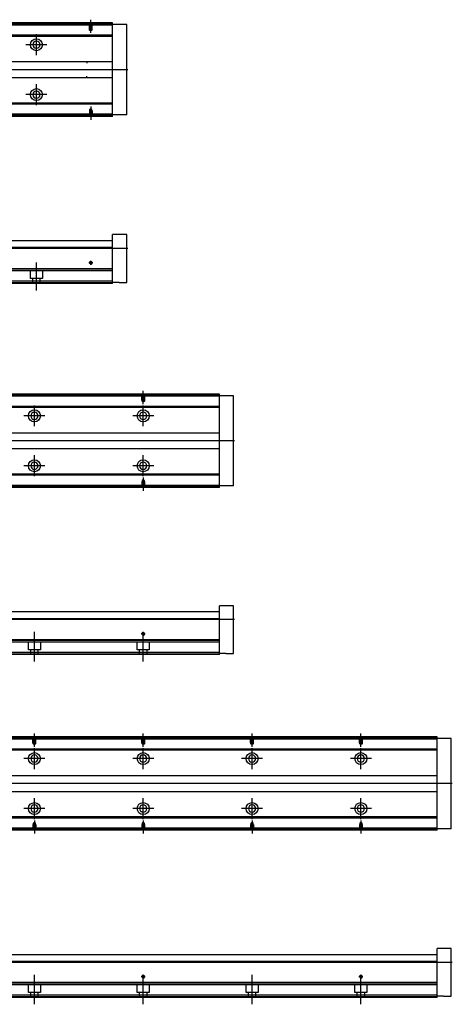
# Model space of a CAD drawing. Header units: millimetres. Extents: x 2891 to 6329, y -1599 to 860.
# Tile 30 of 37: x 5931 to 6329, y -1594 to -688. Entities that reach past the tile are written whole.
import ezdxf
from ezdxf.lldxf.tags import DXFTag

# ---------------------------------------------------------------- set-up
doc = ezdxf.new("R2010")
doc.units = ezdxf.units.MM
doc.layers.get('0').update_dxf_attribs({"linetype": 'CONTINUOUS'})
tags = doc.linetypes.add('DASHED', pattern=[25.72, 12.86, -12.86]).pattern_tags.tags
tags[6:7] = [DXFTag(74, 4), DXFTag(75, 0), DXFTag(340, '0'), DXFTag(46, 0.0), DXFTag(50, 0.0), DXFTag(44, 0.0), DXFTag(45, 0.0)]
tags[4:5] = [DXFTag(74, 4), DXFTag(75, 0), DXFTag(340, '0'), DXFTag(46, 0.0), DXFTag(50, 0.0), DXFTag(44, 0.0), DXFTag(45, 0.0)]

msp = doc.modelspace()

# ---------------------------------------------------------------- linework, layer by layer
at = {"ltscale": 0.2}
for p, q in [((5996.77, -699.95), (5996.77, -687.8)), ((5946.77, -720.45), (5946.77, -701.15)), ((5956.42, -710.8), (5937.12, -710.8)), ((5946.77, -766.4), (5946.77, -747.1)), ((5956.42, -756.75), (5937.12, -756.75)), ((5996.77, -767.66), (5996.77, -779.8)), ((5946.77, -936.87), (5946.77, -911.12)), ((5998.57, -911.45), (5994.97, -911.45)), ((5996.77, -913.25), (5996.77, -909.65)), ((6044.93, -1041.37), (6044.93, -1029.22)), ((5944.93, -1061.87), (5944.93, -1042.57)), ((6044.93, -1061.87), (6044.93, -1042.57)), ((5954.58, -1052.22), (5935.28, -1052.22)), ((6054.58, -1052.22), (6035.28, -1052.22)), ((5944.93, -1107.82), (5944.93, -1088.52)), ((6044.93, -1107.82), (6044.93, -1088.52)), ((5954.58, -1098.17), (5935.28, -1098.17)), ((6054.58, -1098.17), (6035.28, -1098.17)), ((6044.93, -1109.07), (6044.93, -1121.22)), ((5944.93, -1254.67), (5944.93, -1251.07)), ((5944.93, -1278.28), (5944.93, -1252.53)), ((6046.73, -1252.87), (6043.13, -1252.87)), ((6044.93, -1254.67), (6044.93, -1251.07)), ((6044.93, -1278.28), (6044.93, -1252.53)), ((5944.93, -1356.66), (5944.93, -1344.52)), ((6044.93, -1356.66), (6044.93, -1344.52)), ((6144.93, -1356.66), (6144.93, -1344.52)), ((6244.93, -1356.66), (6244.93, -1344.52)), ((5944.93, -1377.17), (5944.93, -1357.87)), ((6044.93, -1377.17), (6044.93, -1357.87)), ((6144.93, -1377.17), (6144.93, -1357.87)), ((6244.93, -1377.17), (6244.93, -1357.87)), ((5954.58, -1367.52), (5935.28, -1367.52)), ((6054.58, -1367.52), (6035.28, -1367.52)), ((6154.58, -1367.52), (6135.28, -1367.52)), ((6254.58, -1367.52), (6235.28, -1367.52)), ((5944.93, -1423.12), (5944.93, -1403.82)), ((6044.93, -1423.12), (6044.93, -1403.82)), ((6144.93, -1423.12), (6144.93, -1403.82)), ((6244.93, -1423.12), (6244.93, -1403.82)), ((5954.58, -1413.47), (5935.28, -1413.47)), ((6054.58, -1413.47), (6035.28, -1413.47)), ((6154.58, -1413.47), (6135.28, -1413.47)), ((6254.58, -1413.47), (6235.28, -1413.47)), ((5944.93, -1424.37), (5944.93, -1436.52)), ((6044.93, -1424.37), (6044.93, -1436.52)), ((6144.93, -1424.37), (6144.93, -1436.52)), ((6244.93, -1424.37), (6244.93, -1436.52)), ((5944.93, -1569.97), (5944.93, -1566.37)), ((6044.93, -1569.97), (6044.93, -1566.37)), ((6144.93, -1569.97), (6144.93, -1566.37)), ((6244.93, -1569.97), (6244.93, -1566.37)), ((5944.93, -1593.58), (5944.93, -1567.83)), ((6046.73, -1568.17), (6043.13, -1568.17)), ((6044.93, -1593.58), (6044.93, -1567.83)), ((6144.93, -1593.58), (6144.93, -1567.83)), ((6246.73, -1568.17), (6243.13, -1568.17)), ((6244.93, -1593.58), (6244.93, -1567.83))]:
    msp.add_line(p, q, dxfattribs=at)
at = {"linetype": 'DASHED'}
for p, q in [((6016.77, -692.8), (5376.77, -692.8)), ((6016.77, -774.8), (5627.53, -774.8)), ((6016.77, -918.95), (5634.76, -918.95)), ((5941.27, -925.95), (5941.27, -918.95)), ((5952.27, -918.95), (5952.27, -925.95)), ((6016.77, -929.95), (5632.11, -929.95)), ((5952.27, -925.95), (5941.27, -925.95)), ((5943.47, -930.45), (5943.47, -925.95)), ((5950.07, -925.95), (5950.07, -930.45)), ((6114.93, -1034.22), (5374.93, -1034.22)), ((6114.93, -1116.22), (5625.69, -1116.22)), ((6114.93, -1260.37), (5632.93, -1260.37)), ((5939.43, -1267.37), (5939.43, -1260.37)), ((5950.43, -1267.37), (5939.43, -1267.37)), ((5941.63, -1271.87), (5941.63, -1267.37)), ((5948.23, -1267.37), (5948.23, -1271.87)), ((5950.43, -1260.37), (5950.43, -1267.37)), ((6039.43, -1267.37), (6039.43, -1260.37)), ((6050.43, -1267.37), (6039.43, -1267.37)), ((6041.63, -1271.87), (6041.63, -1267.37)), ((6048.23, -1267.37), (6048.23, -1271.87)), ((6050.43, -1260.37), (6050.43, -1267.37)), ((6114.93, -1271.37), (5630.28, -1271.37)), ((6314.93, -1349.52), (5374.93, -1349.52)), ((6314.93, -1431.52), (5625.69, -1431.52)), ((6314.93, -1575.67), (5632.93, -1575.67)), ((5939.43, -1582.67), (5939.43, -1575.67)), ((5950.43, -1575.67), (5950.43, -1582.67)), ((6039.43, -1582.67), (6039.43, -1575.67)), ((6050.43, -1575.67), (6050.43, -1582.67)), ((6139.43, -1582.67), (6139.43, -1575.67)), ((6150.43, -1575.67), (6150.43, -1582.67)), ((6239.43, -1582.67), (6239.43, -1575.67)), ((6250.43, -1575.67), (6250.43, -1582.67)), ((5950.43, -1582.67), (5939.43, -1582.67)), ((5941.63, -1587.17), (5941.63, -1582.67)), ((5948.23, -1582.67), (5948.23, -1587.17)), ((6050.43, -1582.67), (6039.43, -1582.67)), ((6041.63, -1587.17), (6041.63, -1582.67)), ((6048.23, -1582.67), (6048.23, -1587.17)), ((6150.43, -1582.67), (6139.43, -1582.67)), ((6141.63, -1587.17), (6141.63, -1582.67)), ((6148.23, -1582.67), (6148.23, -1587.17)), ((6250.43, -1582.67), (6239.43, -1582.67)), ((6241.63, -1587.17), (6241.63, -1582.67)), ((6248.23, -1582.67), (6248.23, -1587.17)), ((6314.93, -1586.67), (5630.28, -1586.67))]:
    msp.add_line(p, q, dxfattribs=at)
at = {"linetype": 'Continuous'}
for p, q in [((6016.77, -692.3), (5647.4, -692.3)), ((6016.77, -691.3), (5647.65, -691.3)), ((6016.77, -691.3), (6016.77, -690.8)), ((6016.77, -692.3), (6016.77, -691.3)), ((6029.77, -692.3), (6016.77, -692.3)), ((6016.77, -775.3), (6016.77, -692.3)), ((6029.77, -775.3), (6029.77, -692.3)), ((6016.77, -703.12), (5644.8, -703.12)), ((6016.77, -702.12), (5645.04, -702.12)), ((5510.97, -726.3), (6016.77, -726.3)), ((5993.27, -726.3), (5993.27, -727.8)), ((6016.77, -741.3), (5510.97, -741.3)), ((5993.27, -741.3), (5993.27, -739.8)), ((6016.77, -765.48), (5629.77, -765.48)), ((6016.77, -764.48), (5630.01, -764.48)), ((6016.77, -776.3), (5627.16, -776.3)), ((6016.77, -775.3), (5627.41, -775.3)), ((6029.77, -775.3), (6016.77, -775.3)), ((6016.77, -776.3), (6016.77, -775.3)), ((6016.77, -776.8), (6016.77, -776.3)), ((6029.77, -885.45), (6016.77, -885.45)), ((6016.77, -896.45), (6016.77, -885.45)), ((6029.77, -929.45), (6029.77, -885.45)), ((5641.51, -890.95), (6016.77, -890.95)), ((6016.77, -897.45), (6016.77, -896.45)), ((6016.77, -897.45), (5639.94, -897.45)), ((6016.77, -916.9), (6016.77, -897.45)), ((6016.77, -916.9), (5635.25, -916.9)), ((6016.77, -917.4), (6016.77, -916.9)), ((6016.77, -928.45), (6016.77, -917.4)), ((6016.77, -930.45), (5631.99, -930.45)), ((6016.77, -928.45), (5632.47, -928.45)), ((6016.77, -930.45), (6016.77, -928.45)), ((6022.77, -929.45), (6016.77, -929.45)), ((6022.77, -929.45), (6029.77, -929.45)), ((6114.93, -1032.72), (6114.93, -1032.22)), ((6114.93, -1033.72), (5645.57, -1033.72)), ((6114.93, -1032.72), (5645.81, -1032.72)), ((6114.93, -1033.72), (6114.93, -1032.72)), ((6127.93, -1033.72), (6114.93, -1033.72)), ((6114.93, -1116.72), (6114.93, -1033.72)), ((6127.93, -1116.72), (6127.93, -1033.72)), ((6114.93, -1044.54), (5642.96, -1044.54)), ((6114.93, -1043.54), (5643.2, -1043.54)), ((5559.13, -1067.72), (6114.93, -1067.72)), ((6114.93, -1082.72), (5559.13, -1082.72)), ((6114.93, -1106.9), (5627.94, -1106.9)), ((6114.93, -1105.9), (5628.18, -1105.9)), ((6114.93, -1117.72), (5625.33, -1117.72)), ((6114.93, -1116.72), (5625.57, -1116.72)), ((6127.93, -1116.72), (6114.93, -1116.72)), ((6114.93, -1117.72), (6114.93, -1116.72)), ((6114.93, -1118.22), (6114.93, -1117.72)), ((6127.93, -1226.87), (6114.93, -1226.87)), ((6114.93, -1237.87), (6114.93, -1226.87)), ((6127.93, -1270.87), (6127.93, -1226.87)), ((6114.93, -1238.87), (5638.11, -1238.87)), ((5639.67, -1232.37), (6114.93, -1232.37)), ((6114.93, -1238.87), (6114.93, -1237.87)), ((6114.93, -1258.32), (6114.93, -1238.87)), ((6114.93, -1258.32), (5633.42, -1258.32)), ((6114.93, -1258.82), (6114.93, -1258.32)), ((6114.93, -1269.87), (6114.93, -1258.82)), ((6114.93, -1271.87), (5630.16, -1271.87)), ((6114.93, -1269.87), (5630.64, -1269.87)), ((6114.93, -1271.87), (6114.93, -1269.87)), ((6120.93, -1270.87), (6114.93, -1270.87)), ((6120.93, -1270.87), (6127.93, -1270.87)), ((6314.93, -1349.02), (5645.57, -1349.02)), ((6314.93, -1348.02), (5645.81, -1348.02)), ((6314.93, -1348.02), (6314.93, -1347.52)), ((6314.93, -1349.02), (6314.93, -1348.02)), ((6327.93, -1349.02), (6314.93, -1349.02)), ((6314.93, -1432.02), (6314.93, -1349.02)), ((6327.93, -1432.02), (6327.93, -1349.02)), ((6314.93, -1359.84), (5642.96, -1359.84)), ((6314.93, -1358.84), (5643.2, -1358.84)), ((5559.13, -1383.02), (6314.93, -1383.02)), ((6314.93, -1398.02), (5559.13, -1398.02)), ((6314.93, -1421.2), (5628.18, -1421.2)), ((6314.93, -1422.2), (5627.94, -1422.2)), ((6314.93, -1433.02), (5625.33, -1433.02)), ((6314.93, -1432.02), (5625.57, -1432.02)), ((6327.93, -1432.02), (6314.93, -1432.02)), ((6314.93, -1433.02), (6314.93, -1432.02)), ((6314.93, -1433.52), (6314.93, -1433.02)), ((5639.67, -1547.67), (6314.93, -1547.67)), ((6327.93, -1542.17), (6314.93, -1542.17)), ((6314.93, -1553.17), (6314.93, -1542.17)), ((6327.93, -1586.17), (6327.93, -1542.17)), ((6314.93, -1554.17), (5638.11, -1554.17)), ((6314.93, -1554.17), (6314.93, -1553.17)), ((6314.93, -1573.62), (6314.93, -1554.17)), ((6314.93, -1573.62), (5633.42, -1573.62)), ((6314.93, -1574.12), (6314.93, -1573.62)), ((6314.93, -1585.17), (6314.93, -1574.12)), ((6314.93, -1587.17), (5630.16, -1587.17)), ((6314.93, -1585.17), (5630.64, -1585.17)), ((6314.93, -1587.17), (6314.93, -1585.17)), ((6320.93, -1586.17), (6314.93, -1586.17)), ((6320.93, -1586.17), (6327.93, -1586.17))]:
    msp.add_line(p, q, dxfattribs=at)
at = {"linetype": 'DASHED', "ltscale": 0.1}
for p, q in [((5995.47, -696.3), (5995.47, -691.3)), ((5995.47, -696.3), (5998.07, -696.3)), ((5995.69, -697.3), (5995.69, -691.3)), ((5996.77, -697.94), (5995.69, -697.3)), ((5995.69, -697.3), (5997.84, -697.3)), ((5997.84, -697.3), (5996.77, -697.94)), ((5997.84, -691.3), (5997.84, -697.3)), ((5998.07, -696.3), (5998.07, -691.3)), ((5996.77, -769.66), (5995.69, -770.31)), ((5997.84, -770.31), (5996.77, -769.66)), ((5995.47, -771.3), (5998.07, -771.3)), ((5995.47, -771.3), (5995.47, -776.3)), ((5995.69, -770.31), (5995.69, -776.3)), ((5995.69, -770.31), (5997.84, -770.31)), ((5997.84, -776.3), (5997.84, -770.31)), ((5998.07, -771.3), (5998.07, -776.3)), ((6043.63, -1037.72), (6043.63, -1032.72)), ((6043.63, -1037.72), (6046.23, -1037.72)), ((6043.86, -1038.72), (6043.86, -1032.72)), ((6044.93, -1039.36), (6043.86, -1038.72)), ((6043.86, -1038.72), (6046.01, -1038.72)), ((6046.01, -1038.72), (6044.93, -1039.36)), ((6046.01, -1032.72), (6046.01, -1038.72)), ((6046.23, -1037.72), (6046.23, -1032.72)), ((6043.63, -1112.72), (6046.23, -1112.72)), ((6043.63, -1112.72), (6043.63, -1117.72)), ((6044.93, -1111.08), (6043.86, -1111.72)), ((6043.86, -1111.72), (6043.86, -1117.72)), ((6043.86, -1111.72), (6046.01, -1111.72)), ((6046.01, -1111.72), (6044.93, -1111.08)), ((6046.01, -1117.72), (6046.01, -1111.72)), ((6046.23, -1112.72), (6046.23, -1117.72)), ((5943.63, -1353.02), (5943.63, -1348.02)), ((5943.86, -1354.02), (5943.86, -1348.02)), ((5946.01, -1348.02), (5946.01, -1354.02)), ((5946.23, -1353.02), (5946.23, -1348.02)), ((6043.63, -1353.02), (6043.63, -1348.02)), ((6043.86, -1354.02), (6043.86, -1348.02)), ((6046.01, -1348.02), (6046.01, -1354.02)), ((6046.23, -1353.02), (6046.23, -1348.02)), ((6143.63, -1353.02), (6143.63, -1348.02)), ((6143.86, -1354.02), (6143.86, -1348.02)), ((6146.01, -1348.02), (6146.01, -1354.02)), ((6146.23, -1353.02), (6146.23, -1348.02)), ((6243.63, -1353.02), (6243.63, -1348.02)), ((6243.86, -1354.02), (6243.86, -1348.02)), ((6246.01, -1348.02), (6246.01, -1354.02)), ((6246.23, -1353.02), (6246.23, -1348.02)), ((5943.63, -1353.02), (5946.23, -1353.02)), ((5944.93, -1354.66), (5943.86, -1354.02)), ((5943.86, -1354.02), (5946.01, -1354.02)), ((5946.01, -1354.02), (5944.93, -1354.66)), ((6043.63, -1353.02), (6046.23, -1353.02)), ((6044.93, -1354.66), (6043.86, -1354.02)), ((6043.86, -1354.02), (6046.01, -1354.02)), ((6046.01, -1354.02), (6044.93, -1354.66)), ((6143.63, -1353.02), (6146.23, -1353.02)), ((6144.93, -1354.66), (6143.86, -1354.02)), ((6143.86, -1354.02), (6146.01, -1354.02)), ((6146.01, -1354.02), (6144.93, -1354.66)), ((6243.63, -1353.02), (6246.23, -1353.02)), ((6244.93, -1354.66), (6243.86, -1354.02)), ((6243.86, -1354.02), (6246.01, -1354.02)), ((6246.01, -1354.02), (6244.93, -1354.66)), ((5943.63, -1428.02), (5946.23, -1428.02)), ((5943.63, -1428.02), (5943.63, -1433.02)), ((5944.93, -1426.38), (5943.86, -1427.02)), ((5943.86, -1427.02), (5943.86, -1433.02)), ((5943.86, -1427.02), (5946.01, -1427.02)), ((5946.01, -1427.02), (5944.93, -1426.38)), ((5946.01, -1433.02), (5946.01, -1427.02)), ((5946.23, -1428.02), (5946.23, -1433.02)), ((6043.63, -1428.02), (6046.23, -1428.02)), ((6043.63, -1428.02), (6043.63, -1433.02)), ((6044.93, -1426.38), (6043.86, -1427.02)), ((6043.86, -1427.02), (6043.86, -1433.02)), ((6043.86, -1427.02), (6046.01, -1427.02)), ((6046.01, -1427.02), (6044.93, -1426.38)), ((6046.01, -1433.02), (6046.01, -1427.02)), ((6046.23, -1428.02), (6046.23, -1433.02)), ((6143.63, -1428.02), (6146.23, -1428.02)), ((6143.63, -1428.02), (6143.63, -1433.02)), ((6144.93, -1426.38), (6143.86, -1427.02)), ((6143.86, -1427.02), (6143.86, -1433.02)), ((6143.86, -1427.02), (6146.01, -1427.02)), ((6146.01, -1427.02), (6144.93, -1426.38)), ((6146.01, -1433.02), (6146.01, -1427.02)), ((6146.23, -1428.02), (6146.23, -1433.02)), ((6243.63, -1428.02), (6246.23, -1428.02)), ((6243.63, -1428.02), (6243.63, -1433.02)), ((6244.93, -1426.38), (6243.86, -1427.02)), ((6243.86, -1427.02), (6243.86, -1433.02)), ((6243.86, -1427.02), (6246.01, -1427.02)), ((6246.01, -1427.02), (6244.93, -1426.38)), ((6246.01, -1433.02), (6246.01, -1427.02)), ((6246.23, -1428.02), (6246.23, -1433.02))]:
    msp.add_line(p, q, dxfattribs=at)
for p, q in [((6030.77, -733.85), (5288.77, -733.8)), ((5288.77, -897.95), (6030.77, -897.95)), ((6128.93, -1075.26), (5286.93, -1075.22)), ((5286.93, -1239.37), (6128.93, -1239.37)), ((6328.93, -1390.56), (5286.93, -1390.52)), ((5286.93, -1554.67), (6328.93, -1554.67))]:
    msp.add_line(p, q)
at = {"linetype": 'Continuous'}
for centre, radius in [((5946.77, -710.8), 5.5), ((5946.77, -756.75), 5.5), ((5996.77, -911.45), 1.07), ((5944.93, -1052.22), 5.5), ((6044.93, -1052.22), 5.5), ((5944.93, -1098.17), 5.5), ((6044.93, -1098.17), 5.5), ((6044.93, -1252.87), 1.07), ((5944.93, -1367.52), 5.5), ((6044.93, -1367.52), 5.5), ((6144.93, -1367.52), 5.5), ((6244.93, -1367.52), 5.5), ((5944.93, -1413.47), 5.5), ((6044.93, -1413.47), 5.5), ((6144.93, -1413.47), 5.5), ((6244.93, -1413.47), 5.5), ((6044.93, -1568.17), 1.07), ((6244.93, -1568.17), 1.07)]:
    msp.add_circle(centre, radius, dxfattribs=at)
at = {"linetype": 'Continuous', "extrusion": (0, 0, -1)}
for centre in [(-5946.77, -710.8), (-5944.93, -1052.22), (-6044.93, -1052.22), (-5944.93, -1367.52), (-6044.93, -1367.52), (-6144.93, -1367.52), (-6244.93, -1367.52)]:
    msp.add_circle(centre, 3.3, dxfattribs=at)
at = {"linetype": 'Continuous', "extrusion": (-1e-16, 0, -1)}
for centre in [(-5946.77, -756.75), (-5944.93, -1098.17), (-6044.93, -1098.17), (-5944.93, -1413.47), (-6044.93, -1413.47), (-6144.93, -1413.47), (-6244.93, -1413.47)]:
    msp.add_circle(centre, 3.3, dxfattribs=at)
for centre in [(5996.77, -911.45), (6044.93, -1252.87), (6044.93, -1568.17), (6244.93, -1568.17)]:
    msp.add_arc(centre, 1.3, 270, 180)
at = {"linetype": 'Continuous'}
for points in [[(6016.77, -690.8), (5647.77, -690.8)], [(6016.77, -776.8), (5627.04, -776.8)], [(6016.77, -917.4), (5640.28, -917.4)], [(6114.93, -1032.22), (5645.93, -1032.22)], [(6114.93, -1118.22), (5625.21, -1118.22)], [(6114.93, -1258.82), (5638.44, -1258.82)], [(6314.93, -1347.52), (5645.93, -1347.52)], [(6314.93, -1433.52), (5625.21, -1433.52)], [(6314.93, -1574.12), (5638.44, -1574.12)]]:
    msp.add_open_spline(points, degree=1, dxfattribs=at)

doc.saveas('drawing.dxf')
